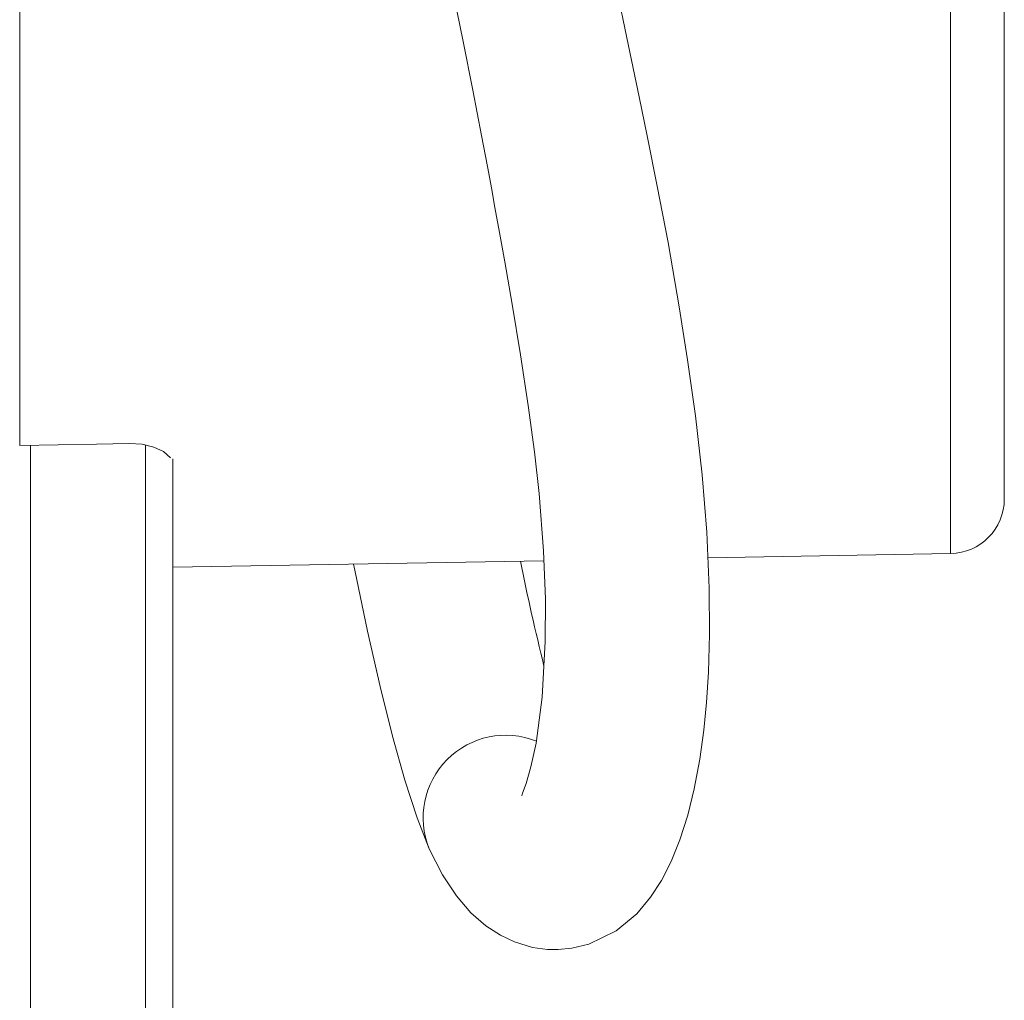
# Model space of a CAD drawing. Header units: millimetres. Extents: x 327.76 to 328.08, y 267.5 to 269.2.
# Tile 1 of 4: x 327.7587 to 327.8487, y 267.685 to 267.7746. Entities that reach past the tile are written whole.
import ezdxf

# ---------------------------------------------------------------- set-up
doc = ezdxf.new("R2010")
doc.units = ezdxf.units.MM
doc.layers.add('SANINDUSA', color=3, linetype='Continuous')

msp = doc.modelspace()

# ---------------------------------------------------------------- linework, layer by layer
at = {"layer": 'SANINDUSA', "linetype": 'Continuous', "lineweight": 15}
for p, q in [((327.7586867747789, 267.8208682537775), (327.7586867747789, 267.7356499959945)), ((327.8437740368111, 267.7257825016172), (327.8437740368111, 267.8208682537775)), ((327.8486867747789, 267.8208682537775), (327.8486867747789, 267.730781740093)), ((327.7596867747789, 267.7356697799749), (327.7596867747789, 267.4988682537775)), ((327.7701867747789, 267.4988682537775), (327.7701867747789, 267.7356495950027)), ((327.7726867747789, 267.734424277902), (327.7726867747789, 267.5113682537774)), ((327.8215952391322, 267.7253953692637), (327.8437740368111, 267.7257825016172)), ((327.7726867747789, 267.7245416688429), (327.8066031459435, 267.7251336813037))]:
    msp.add_line(p, q, dxfattribs=at)
at = {"layer": 'SANINDUSA', "linetype": 'Continuous', "lineweight": 15, "flags": 128}
for points in [[(327.7961302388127, 267.6988048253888), (327.7973344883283, 267.6964311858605), (327.7986019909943, 267.6945058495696), (327.7999257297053, 267.6929738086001), (327.8012801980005, 267.691789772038), (327.8026289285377, 267.6909123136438), (327.8039008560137, 267.690310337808), (327.8055747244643, 267.6898065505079), (327.806945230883, 267.6896183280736), (327.8079155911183, 267.6896017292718), (327.8091673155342, 267.6897236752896), (327.8107145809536, 267.690105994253), (327.8131936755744, 267.6913202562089), (327.8150832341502, 267.6928866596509), (327.8163520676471, 267.6943856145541), (327.8173399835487, 267.6959048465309), (327.8182369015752, 267.6976503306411), (327.8190424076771, 267.699636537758), (327.819756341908, 267.7018849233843), (327.820346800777, 267.7042816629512), (327.8208565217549, 267.7070131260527), (327.8212198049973, 267.7096649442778), (327.8214658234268, 267.7121743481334), (327.8216445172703, 267.7149493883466), (327.8217486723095, 267.7184069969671), (327.8217204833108, 267.7226377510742), (327.8214889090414, 267.7277365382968), (327.8210591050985, 267.7329700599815), (327.8204470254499, 267.7383544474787), (327.8197391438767, 267.7434962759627), (327.8189810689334, 267.7483269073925), (327.8179541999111, 267.754186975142), (327.8169680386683, 267.7593403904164), (327.8160435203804, 267.7639348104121), (327.8153040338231, 267.7675222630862), (327.8143367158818, 267.7721619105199), (327.8131344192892, 267.7779192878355)], [(327.7983802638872, 267.776751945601), (327.7992272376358, 267.7725677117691), (327.8001052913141, 267.7681319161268), (327.8009097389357, 267.7639618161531), (327.8014394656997, 267.7611531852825), (327.8018327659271, 267.7590335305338), (327.8021019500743, 267.7575654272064), (327.8024844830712, 267.7554547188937), (327.8030244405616, 267.7524269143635), (327.8036990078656, 267.7485544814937), (327.8044667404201, 267.7439439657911), (327.8051782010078, 267.7393030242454), (327.8057438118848, 267.7350835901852), (327.8061646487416, 267.7312636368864), (327.8065683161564, 267.7260459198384), (327.8067376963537, 267.7216096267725), (327.8067336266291, 267.7177528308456), (327.806452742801, 267.7126610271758), (327.8058864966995, 267.7084535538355), (327.8054193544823, 267.7063012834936), (327.8049793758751, 267.7047913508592), (327.804650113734, 267.7038957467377), (327.8045704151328, 267.7036534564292), (327.8045875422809, 267.7036601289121)], [(327.7686867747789, 267.7358478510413), (327.7656982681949, 267.7357887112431), (327.7586867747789, 267.7356499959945)], [(327.7686867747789, 267.7358478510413), (327.7698920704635, 267.7357725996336), (327.7709630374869, 267.7355166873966), (327.7718398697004, 267.7351052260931), (327.7724617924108, 267.7345440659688), (327.7724688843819, 267.7345239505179)], [(327.7892101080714, 267.7248300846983), (327.7893173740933, 267.7242736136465), (327.7904836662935, 267.7186819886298), (327.7916263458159, 267.7136344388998), (327.7927602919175, 267.7090880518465), (327.7938865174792, 267.7050771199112), (327.7950067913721, 267.7016416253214), (327.7961242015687, 267.6988181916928)]]:
    msp.add_lwpolyline(points, dxfattribs=at)
at = {"layer": 'SANINDUSA', "linetype": 'Continuous', "lineweight": 15}
for centre, radius, start, end in [((327.8436867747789, 267.730781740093), 0.005000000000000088, 271.0000000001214, 0), ((328.0199005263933, 267.7682806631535), 0.2197225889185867, 191.334714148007, 193.8973419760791), ((327.8030924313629, 267.7016617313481), 0.007525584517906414, 67.9077239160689, 202.3051563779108)]:
    msp.add_arc(centre, radius, start, end, dxfattribs=at)

doc.saveas('drawing.dxf')
